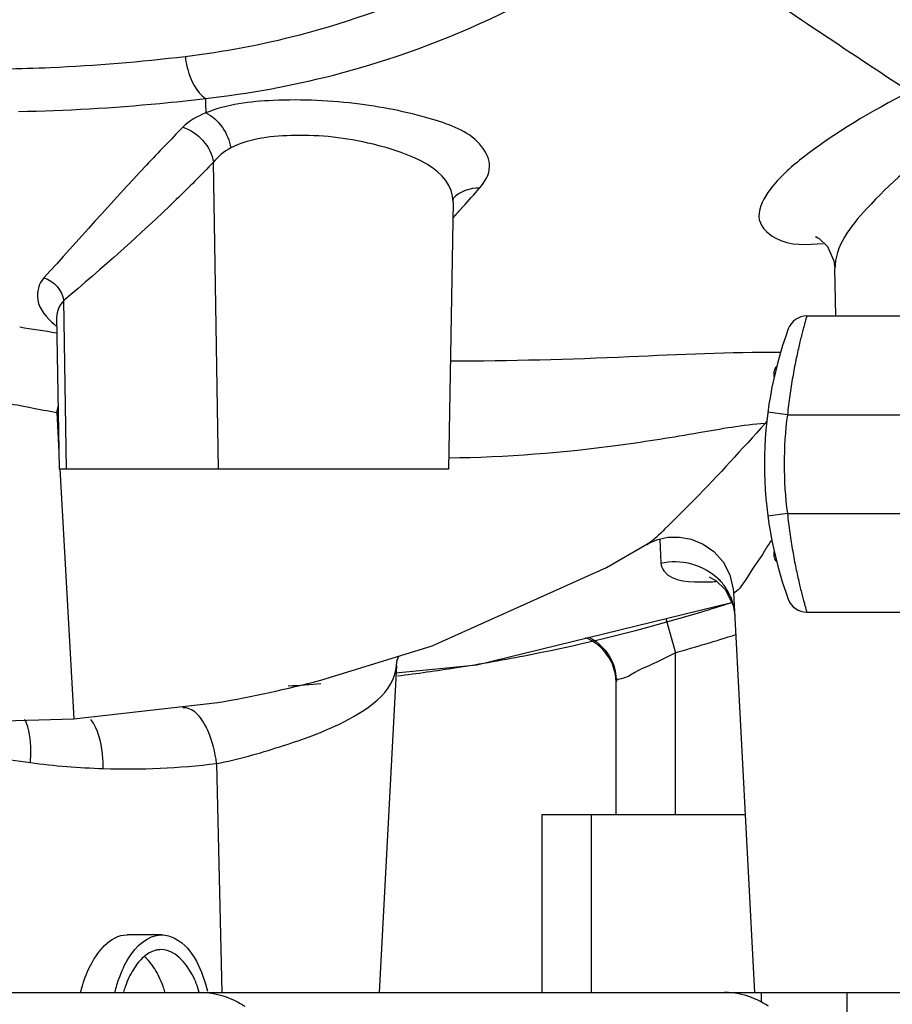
# Model space of a CAD drawing. Header units: millimetres. Extents: x 0 to 11890, y 0 to 8410.
# Tile 40 of 130: x 6508 to 6597, y 1588 to 1688. Entities that reach past the tile are written whole.
import ezdxf

# ---------------------------------------------------------------- set-up
doc = ezdxf.new("R2010")
doc.units = ezdxf.units.MM
doc.header["$LTSCALE"] = 653.95
doc.layers.get('0').update_dxf_attribs({"linetype": 'CONTINUOUS'})
for name, color, linetype in [('304103000010DXF_CONTINUOUS_LINE', 7, 'CONTINUOUS'), ('304103000011DXF_CONTINUOUS_LINE', 7, 'CONTINUOUS'), ('304104000091DXF_CONTINUOUS_LINE', 7, 'CONTINUOUS'), ('304105000085DXF_CONTINUOUS_LINE', 7, 'CONTINUOUS'), ('304107000013DXF_CONTINUOUS_LINE', 7, 'CONTINUOUS'), ('501023000046DXF_CONTINUOUS_LINE', 7, 'CONTINUOUS'), ('501038000002DXF_CONTINUOUS_LINE', 7, 'CONTINUOUS'), ('JISHUZILIAO_DXF_DIMENSION', 7, 'CONTINUOUS'), ('R12-1700-BENDXF_CONTINUOUS_LINE', 7, 'CONTINUOUS')]:
    doc.layers.add(name, color=color, linetype=linetype)
doc.styles.get("Standard").update_dxf_attribs({"font": 'txt', "width": 0.7})
doc.dimstyles.new('DIMSTYLE_5', dxfattribs={"dimtxt": 85, "dimasz": 60, "dimexe": 1, "dimexo": 0, "dimgap": 4.25, "dimtad": 0, "dimtih": 1, "dimtoh": 1, "dimdec": 1, "dimdsep": 46, "dimtxsty": 'Standard', "dimblk": '_FILLED', "dimblk1": '_FILLED', "dimblk2": '_FILLED', "dimcen": 0.09, "dimclrt": 5, "dimazin": 2, "dimtp": 0.5, "dimtm": 0.5, "dimtfac": 1, "dimtdec": 4, "dimtofl": 0, "dimtmove": 0, "dimatfit": 3, "dimldrblk": '_FILLED', "dimfxl": 1, "dimtolj": 1, "dimarcsym": 0})

# ---------------------------------------------------------------- blocks, each defined once
blk = doc.blocks.new('*D8')
at = {"layer": 'JISHUZILIAO_DXF_DIMENSION', "color": 2, "linetype": 'Continuous', "transparency": 16777216}
for start, end in [(291.01931, 360), (190, 259.37553)]:
    blk.add_arc((6523.715, 1804.677), 571.22, start, end, dxfattribs=at)
for points in [[(7101.772, 1744.235), (7094.936, 1804.677), (7081.8, 1745.285)], [(5984.423, 1649.277), (5961.173, 1705.486), (5964.936, 1644.775)]]:
    blk.add_solid(points, dxfattribs=at)
blk = doc.blocks.new('_FILLED')
at = {"color": 0, "linetype": 'ByBlock'}
blk.add_solid([(0, 0), (-1, 0.1667), (-1, -0.1667)], dxfattribs=at)

msp = doc.modelspace()

# ---------------------------------------------------------------- linework, layer by layer
at = {"color": 2, "linetype": 'Continuous'}
msp.add_circle((6523.715, 1804.677), 392, dxfattribs=at)
at = {"layer": '304103000010DXF_CONTINUOUS_LINE', "color": 9, "linetype": 'Continuous'}
for p, q in [((6527.115, 1680.203), (6527.125, 1679.724)), ((6527.125, 1679.724), (6527.151, 1678.744)), ((6528.439, 1642.677), (6527.93, 1673.744)), ((6552.159, 1668.112), (6553.185, 1669.245)), ((6552.165, 1668.099), (6553.19, 1669.23)), ((6513.048, 1642.677), (6512.769, 1659.731)), ((6512.225, 1648.377), (6512.072, 1648.407)), ((6512.072, 1648.407), (6512.294, 1644.414)), ((6512.391, 1642.681), (6513.799, 1617.374)), ((6573.114, 1635.58), (6573.218, 1633.143)), ((6528.253, 1612.855), (6528.796, 1589.677))]:
    msp.add_line(p, q, dxfattribs=at)
at = {"layer": '304103000010DXF_CONTINUOUS_LINE', "color": 7, "linetype": 'Continuous'}
for p, q in [((6552.187, 1669.709), (6551.715, 1642.677)), ((6590.945, 1658.177), (6590.862, 1662.939)), ((6512.056, 1658.042), (6512.325, 1642.677)), ((6551.714, 1642.677), (6512.326, 1642.677)), ((6571.82, 1635.052), (6571.818, 1635.051)), ((6578.811, 1631.385), (6579.783, 1630.434)), ((6580.567, 1630.506), (6580.593, 1630.184)), ((6579.783, 1630.434), (6580.551, 1628.856)), ((6580.593, 1630.184), (6582.715, 1589.677)), ((6580.551, 1628.856), (6580.713, 1627.891)), ((6546.451, 1622.785), (6544.715, 1589.677)), ((6538.792, 1621.283), (6538.808, 1621.287)), ((6513.799, 1617.374), (6528.365, 1619.027)), ((6528.216, 1619.001), (6528.364, 1619.026)), ((6506.715, 1617.177), (6513.799, 1617.374))]:
    msp.add_line(p, q, dxfattribs=at)
for points in [[(6552.187, 1669.709), (6552.2, 1669.873), (6552.249, 1670.091)], [(6589.06, 1666.17), (6588.893, 1666.208), (6589.26, 1666.012), (6590.093, 1665.202), (6590.754, 1663.776), (6590.861, 1662.986)], [(6571.816, 1635.05), (6572.134, 1635.223), (6572.928, 1635.541), (6573.947, 1635.761), (6575.104, 1635.789), (6576.311, 1635.572), (6577.498, 1635.084), (6578.596, 1634.314), (6579.528, 1633.269), (6580.213, 1631.978), (6580.567, 1630.506)], [(6538.808, 1621.287), (6550.073, 1624.778), (6567.716, 1632.716), (6571.82, 1635.052)], [(6578.156, 1631.743), (6578.166, 1631.733), (6578.811, 1631.385)], [(6546.412, 1622.049), (6554.586, 1622.835), (6580.399, 1629.169)], [(6546.452, 1622.811), (6546.534, 1623.331), (6546.713, 1623.737)]]:
    msp.add_lwpolyline(points, dxfattribs=at)
at = {"layer": '304103000010DXF_CONTINUOUS_LINE', "color": 9, "linetype": 'Continuous'}
for centre, radius, start, end in [((6293.611, 1903.172), 349.443, 317.97374, 318.38879), ((6538.219, 1837.904), 183.29, 260.61009, 261.80202), ((6518.082, 1664.408), 9.449, 228.48, 230.42203), ((6610.332, 2180.746), 541.332, 258.96492, 259.54201), ((6392.348, 1678.738), 123.506, 345.7836, 346.06925), ((6602.079, 1631.484), 24.186, 138.58737, 139.15912), ((6583.181, 1644.564), 2.802, 75.09912, 77.61473), ((6443.445, 1724.172), 166.57, 327.38017, 327.8321), ((6574.935, 1627.462), 5.811, 40.3099, 44.60776), ((6577.729, 1649.343), 18.092, 270.2064, 271.33694), ((6577.67, 1651.658), 20.408, 271.35032, 273.13235), ((6574.944, 1627.469), 5.799, 34.37311, 40.31237), ((6575.012, 1627.514), 5.717, 23.95667, 34.38388), ((6524.112, 1804.619), 184.263, 286.7742, 287.7623), ((6524.122, 1804.603), 184.244, 281.19129, 286.77275), ((6524.167, 1804.402), 184.038, 278.86375, 281.18953), ((6524.177, 1804.356), 183.991, 276.98521, 278.86301), ((6506.759, 1744.092), 126.918, 279.80145, 284.61925), ((6524.139, 1804.649), 184.287, 273.53775, 274.5689), ((6529.959, 1771.811), 160.195, 256.85639, 262.62461), ((6519.159, 1687.778), 75.47, 262.56636, 268.19015), ((6519.205, 1687.014), 74.708, 268.13656, 276.95614)]:
    msp.add_arc(centre, radius, start, end, dxfattribs=at)
for points, knots in [([(6525.072, 1684.471), (6528.976, 1684.941), (6543.45, 1687.652), (6557.084, 1694.1), (6566, 1700.121)], [0, 0, 0, 0, 0.267674, 1, 1, 1, 1]), ([(6527.115, 1680.203), (6531.484, 1680.697), (6547.504, 1683.605), (6562.817, 1690.817), (6572.105, 1698.219)], [0, 0, 0, 0, 0.270163, 1, 1, 1, 1]), ([(6598.387, 1680.893), (6596.438, 1682.18), (6587.679, 1687.958), (6579.007, 1693.871), (6572.105, 1698.219)], [0, 0, 0, 0, 0.222607, 1, 1, 1, 1]), ([(6506.762, 1683.207), (6508.325, 1683.235), (6514.442, 1683.423), (6520.549, 1683.926), (6525.072, 1684.471)], [0, 0, 0, 0, 0.255505, 1, 1, 1, 1]), ([(6525.072, 1684.471), (6525.122, 1684.024), (6525.421, 1682.469), (6526.192, 1680.885), (6527.115, 1680.203)], [0, 0, 0, 0, 0.281618, 1, 1, 1, 1]), ([(6598.387, 1680.893), (6594.6, 1678.909), (6589.504, 1676), (6584.486, 1671.579), (6583.146, 1669.242), (6583.161, 1668.261)], [0, 0, 0, 0, 0.633076, 0.854741, 1, 1, 1, 1]), ([(6508.204, 1678.89), (6512.977, 1678.983), (6519.295, 1679.345), (6525.58, 1680.02), (6527.115, 1680.203)], [0, 0, 0, 0, 0.75535, 1, 1, 1, 1]), ([(6554.878, 1671.116), (6555.408, 1671.712), (6556.298, 1673.223), (6554.707, 1676.506), (6549.607, 1678.423), (6542.524, 1679.877), (6534.614, 1680.249), (6529.298, 1679.623), (6527.151, 1678.744)], [0, 0, 0, 0, 0.071283, 0.137772, 0.294708, 0.531634, 0.79254, 1, 1, 1, 1]), ([(6524.834, 1677.295), (6523.592, 1676.026), (6518.796, 1671.042), (6514.235, 1665.842), (6510.765, 1662.051)], [0, 0, 0, 0, 0.256808, 1, 1, 1, 1]), ([(6552.187, 1669.709), (6552.235, 1673.031), (6544.173, 1675.998), (6536.84, 1676.683), (6531.638, 1676.213), (6529.686, 1675.192)], [0, 0, 0, 0, 0.4056, 0.731117, 1, 1, 1, 1]), ([(6601.685, 1675.83), (6598.97, 1673.771), (6594.801, 1670.259), (6590.822, 1665.231), (6590.862, 1662.939)], [0, 0, 0, 0, 0.597842, 1, 1, 1, 1]), ([(6527.93, 1673.744), (6526.693, 1672.473), (6521.842, 1667.588), (6516.673, 1663.028), (6512.769, 1659.731)], [0, 0, 0, 0, 0.257628, 1, 1, 1, 1]), ([(6583.161, 1668.261), (6583.174, 1667.351), (6585.376, 1665.147), (6588.042, 1665.4), (6589.666, 1665.521)], [0, 0, 0, 0, 0.358512, 1, 1, 1, 1]), ([(6510.765, 1662.051), (6510.241, 1661.479), (6509.703, 1659.443), (6511.071, 1657.996), (6511.818, 1657.334)], [0, 0, 0, 0, 0.437366, 1, 1, 1, 1]), ([(6585.354, 1654.471), (6580.244, 1654.538), (6569.101, 1653.915), (6557.954, 1653.599), (6551.914, 1653.594)], [0, 0, 0, 0, 0.458315, 1, 1, 1, 1]), ([(6583.782, 1647.3), (6581.528, 1647.137), (6576.672, 1646.229), (6566.061, 1644.537), (6557.564, 1643.841), (6551.738, 1643.781)], [0, 0, 0, 0, 0.210112, 0.458144, 1, 1, 1, 1]), ([(6583.782, 1647.3), (6581.436, 1644.697), (6578.148, 1641.028), (6574.077, 1637.06), (6572.51, 1635.462), (6571.82, 1635.052)], [0, 0, 0, 0, 0.613623, 0.859585, 1, 1, 1, 1]), ([(6583.741, 1634.38), (6583.142, 1633.444), (6582.136, 1632.072), (6581.235, 1630.505), (6580.721, 1630.156)], [0, 0, 0, 0, 0.641654, 1, 1, 1, 1]), ([(6573.218, 1633.143), (6573.231, 1632.862), (6574.055, 1631.158), (6576.326, 1631.246), (6577.794, 1631.251)], [0, 0, 0, 0, 0.160579, 1, 1, 1, 1]), ([(6580.721, 1630.156), (6580.694, 1630.138), (6580.628, 1630.09), (6580.594, 1630.16), (6580.593, 1630.184)], [0, 0, 0, 0, 0.582682, 1, 1, 1, 1]), ([(6528.253, 1612.855), (6530.42, 1613.254), (6534.688, 1614.523), (6541.059, 1616.677), (6546.306, 1620.031), (6546.451, 1622.785)], [0, 0, 0, 0, 0.309706, 0.612361, 1, 1, 1, 1]), ([(6526.604, 1617.488), (6526.475, 1617.656), (6526.031, 1618.17), (6525.321, 1618.552), (6524.846, 1618.497)], [0, 0, 0, 0, 0.306967, 1, 1, 1, 1]), ([(6509.395, 1612.942), (6509.429, 1613.356), (6509.476, 1614.823), (6509.289, 1616.344), (6508.848, 1617.305)], [0, 0, 0, 0, 0.28222, 1, 1, 1, 1]), ([(6516.776, 1612.345), (6516.777, 1612.845), (6516.677, 1614.543), (6516.266, 1616.341), (6515.511, 1617.295)], [0, 0, 0, 0, 0.291373, 1, 1, 1, 1]), ([(6526.903, 1617.059), (6526.855, 1617.134), (6526.76, 1617.28), (6526.657, 1617.421), (6526.604, 1617.488)], [0, 0, 0, 0, 0.510826, 1, 1, 1, 1]), ([(6528.253, 1612.855), (6528.114, 1613.997), (6527.758, 1615.464), (6527.077, 1616.78), (6526.903, 1617.059)], [0, 0, 0, 0, 0.777729, 1, 1, 1, 1])]:
    msp.add_open_spline(points, degree=3, knots=knots, dxfattribs=at)
for points in [[(6527.151, 1678.744), (6526.306, 1678.405), (6525.471, 1677.946), (6524.834, 1677.295)], [(6527.151, 1678.744), (6528.479, 1678.149), (6529.461, 1676.629), (6529.686, 1675.192)], [(6524.834, 1677.295), (6526.341, 1676.856), (6527.72, 1675.3), (6527.93, 1673.744)], [(6529.686, 1675.192), (6529.014, 1674.84), (6528.379, 1674.356), (6527.93, 1673.744)], [(6554.878, 1671.116), (6553.919, 1671.172), (6552.837, 1670.787), (6552.192, 1670.075)], [(6510.765, 1662.051), (6511.751, 1661.783), (6512.653, 1660.747), (6512.769, 1659.731)], [(6512.769, 1659.731), (6512.342, 1659.294), (6512.048, 1658.653), (6512.056, 1658.042)], [(6573.218, 1633.143), (6575.179, 1633.641), (6577.651, 1632.982), (6579.072, 1631.542)], [(6580.237, 1629.836), (6580.507, 1629.226), (6580.672, 1628.557), (6580.713, 1627.891)]]:
    msp.add_open_spline(points, degree=3, dxfattribs=at)
at = {"layer": '304103000011DXF_CONTINUOUS_LINE', "color": 9, "linetype": 'Continuous'}
for p in [(6573.74, 1627.535), (6574.715, 1607.677)]:
    msp.add_line(p, (6574.715, 1624.079), dxfattribs=at)
at = {"layer": '304103000011DXF_CONTINUOUS_LINE', "color": 7, "linetype": 'Continuous'}
msp.add_line((6568.715, 1607.677), (6568.715, 1621.176), dxfattribs=at)
msp.add_arc((6563.715, 1620.966), 5, 2.38011, 67.84256, dxfattribs=at)
at = {"layer": '304103000011DXF_CONTINUOUS_LINE', "color": 9, "linetype": 'Continuous'}
msp.add_arc((6523.715, 1804.677), 187.661, 285.7694, 287.71571, dxfattribs=at)
msp.add_open_spline([(6565.954, 1625.647), (6566.941, 1625.153), (6567.796, 1624.27), (6568.257, 1623.267)], degree=3, dxfattribs=at)
msp.add_open_spline([(6574.715, 1624.079), (6573.992, 1623.706), (6572.667, 1622.997), (6570.678, 1622.212), (6569.709, 1621.457), (6568.716, 1621.365), (6568.715, 1621.176)], degree=3, knots=[0, 0, 0, 0, 0.366246, 0.688157, 0.915044, 1, 1, 1, 1], dxfattribs=at)
at = {"layer": '304103000011DXF_CONTINUOUS_LINE', "color": 7, "linetype": 'Continuous'}
msp.add_open_spline([(6568.257, 1623.267), (6568.556, 1622.619), (6568.715, 1621.89), (6568.715, 1621.176)], degree=3, dxfattribs=at)
at = {"layer": '304104000091DXF_CONTINUOUS_LINE', "color": 7, "linetype": 'Continuous'}
for p, q in [((6561.215, 1607.677), (6581.772, 1607.677)), ((6561.215, 1589.677), (6561.215, 1607.677))]:
    msp.add_line(p, q, dxfattribs=at)
at = {"layer": '304104000091DXF_CONTINUOUS_LINE', "color": 9, "linetype": 'Continuous'}
msp.add_line((6566.215, 1589.677), (6566.215, 1607.677), dxfattribs=at)
at = {"layer": '304105000085DXF_CONTINUOUS_LINE', "color": 7, "linetype": 'Continuous'}
for p, q in [((6448.88, 1589.677), (6526.615, 1589.677)), ((6527.029, 1589.677), (6608.715, 1589.677))]:
    msp.add_line(p, q, dxfattribs=at)
at = {"layer": '304105000085DXF_CONTINUOUS_LINE', "color": 9, "linetype": 'Continuous'}
for p, q in [((6583.414, 1588.658), (6583.414, 1589.677)), ((6592.077, 1589.677), (6592.077, 1584.677))]:
    msp.add_line(p, q, dxfattribs=at)
at = {"layer": '304105000085DXF_CONTINUOUS_LINE', "color": 7, "linetype": 'Continuous'}
for points, knots in [([(6526.615, 1589.677), (6527.782, 1589.677), (6529.385, 1589.284), (6530.754, 1588.498), (6531.098, 1588.272)], [0, 0, 0, 0, 0.739402, 1, 1, 1, 1]), ([(6584.131, 1588.272), (6583.787, 1588.498), (6582.418, 1589.284), (6580.815, 1589.677), (6579.648, 1589.677)], [0, 0, 0, 0, 0.260598, 1, 1, 1, 1])]:
    msp.add_open_spline(points, degree=3, knots=knots, dxfattribs=at)
at = {"layer": '304107000013DXF_CONTINUOUS_LINE', "color": 7, "linetype": 'Continuous'}
for p, q in [((6588.008, 1658.177), (6598.715, 1658.177)), ((6588.008, 1628.177), (6598.715, 1628.177))]:
    msp.add_line(p, q, dxfattribs=at)
at = {"layer": '304107000013DXF_CONTINUOUS_LINE', "color": 9, "linetype": 'Continuous'}
for p, q in [((6586.046, 1648.177), (6584.063, 1648.44)), ((6586.046, 1648.177), (6598.715, 1648.177)), ((6586.046, 1638.177), (6584.063, 1637.914)), ((6586.046, 1638.177), (6598.715, 1638.177))]:
    msp.add_line(p, q, dxfattribs=at)
at = {"layer": '304107000013DXF_CONTINUOUS_LINE', "color": 7, "linetype": 'Continuous'}
for centre, radius, start, end in [((6588.008, 1656.177), 2, 89.99998, 159.99477), ((6623.715, 1643.177), 40, 159.99481, 200.00519), ((6588.008, 1630.177), 2, 200.00519, 270)]:
    msp.add_arc(centre, radius, start, end, dxfattribs=at)
at = {"layer": '304107000013DXF_CONTINUOUS_LINE', "color": 9, "linetype": 'Continuous'}
msp.add_arc((6623.715, 1643.177), 38, 172.4395, 187.56084, dxfattribs=at)
for points, knots in [([(6588.008, 1658.177), (6587.993, 1658.171), (6587.999, 1658.119), (6587.971, 1658.062), (6587.939, 1657.928), (6587.873, 1657.711), (6587.782, 1657.376), (6587.667, 1656.956), (6587.477, 1656.233), (6587.211, 1655.149), (6586.885, 1653.659), (6586.563, 1651.958), (6586.273, 1650.109), (6586.115, 1648.83), (6586.046, 1648.177)], [0, 0, 0, 0, 0.004998, 0.01123, 0.019921, 0.044555, 0.078558, 0.121486, 0.17281, 0.298235, 0.44963, 0.621294, 0.807012, 1, 1, 1, 1]), ([(6586.046, 1638.177), (6586.115, 1637.525), (6586.273, 1636.246), (6586.563, 1634.396), (6586.885, 1632.696), (6587.211, 1631.205), (6587.477, 1630.121), (6587.667, 1629.398), (6587.782, 1628.978), (6587.873, 1628.644), (6587.939, 1628.427), (6587.971, 1628.293), (6587.999, 1628.236), (6587.993, 1628.184), (6588.008, 1628.177)], [0, 0, 0, 0, 0.192988, 0.378707, 0.550371, 0.701765, 0.82719, 0.878514, 0.921442, 0.955445, 0.980079, 0.98877, 0.995002, 1, 1, 1, 1])]:
    msp.add_open_spline(points, degree=3, knots=knots, dxfattribs=at)
at = {"layer": '501023000046DXF_CONTINUOUS_LINE', "color": 7, "linetype": 'Continuous'}
for p, q in [((6584.715, 1652.062), (6584.715, 1652.577)), ((6584.715, 1633.777), (6584.715, 1634.292))]:
    msp.add_line(p, q, dxfattribs=at)
for centre, start, end in [((6585.315, 1652.577), 127.52973, 180), ((6585.315, 1633.777), 180, 232.47545)]:
    msp.add_arc(centre, 0.6, start, end, dxfattribs=at)
at = {"layer": '501038000002DXF_CONTINUOUS_LINE', "color": 7, "linetype": 'Continuous'}
msp.add_arc((6502.315, 1694.677), 7.6, 270, 90, dxfattribs=at)
at = {"layer": 'R12-1700-BENDXF_CONTINUOUS_LINE', "color": 7, "linetype": 'Continuous'}
msp.add_line((6522.656, 1595.5), (6519.192, 1595.5), dxfattribs=at)
for centre, radius, start, end in [((6530.466, 1586.142), 12.179, 160.40246, 162.96249), ((6511.467, 1586.167), 12.09, 17.05443, 19.94154)]:
    msp.add_arc(centre, radius, start, end, dxfattribs=at)
for points, knots in [([(6514.503, 1589.719), (6514.707, 1590.533), (6515.429, 1592.87), (6517.475, 1595.5), (6519.192, 1595.5)], [0, 0, 0, 0, 0.328317, 1, 1, 1, 1]), ([(6522.656, 1595.5), (6523.148, 1595.5), (6525.72, 1594.669), (6526.813, 1591.802), (6527.328, 1589.789)], [0, 0, 0, 0, 0.191397, 1, 1, 1, 1]), ([(6522.03, 1593.912), (6521.823, 1593.854), (6521.405, 1593.674), (6521.039, 1593.408), (6520.862, 1593.254)], [0, 0, 0, 0, 0.478549, 1, 1, 1, 1]), ([(6522.656, 1594), (6522.551, 1594), (6522.34, 1593.985), (6522.132, 1593.941), (6522.03, 1593.912)], [0, 0, 0, 0, 0.49644, 1, 1, 1, 1]), ([(6526.502, 1589.675), (6526.314, 1590.292), (6525.662, 1592.089), (6523.997, 1594), (6522.656, 1594)], [0, 0, 0, 0, 0.324677, 1, 1, 1, 1]), ([(6520.862, 1593.254), (6520.666, 1593.083), (6520.289, 1592.686), (6519.975, 1592.238), (6519.824, 1591.994)], [0, 0, 0, 0, 0.475288, 1, 1, 1, 1]), ([(6521.993, 1592.044), (6521.84, 1592.288), (6521.52, 1592.736), (6521.134, 1593.131), (6520.934, 1593.298)], [0, 0, 0, 0, 0.525225, 1, 1, 1, 1]), ([(6519.824, 1591.994), (6519.66, 1591.728), (6519.353, 1591.151), (6519.107, 1590.546), (6518.993, 1590.226)], [0, 0, 0, 0, 0.480371, 1, 1, 1, 1]), ([(6522.833, 1590.29), (6522.718, 1590.607), (6522.469, 1591.208), (6522.159, 1591.78), (6521.993, 1592.044)], [0, 0, 0, 0, 0.519659, 1, 1, 1, 1]), ([(6517.967, 1589.719), (6518.026, 1589.956), (6518.154, 1590.419), (6518.303, 1590.875), (6518.382, 1591.097)], [0, 0, 0, 0, 0.507868, 1, 1, 1, 1])]:
    msp.add_open_spline(points, degree=3, knots=knots, dxfattribs=at)
for points in [[(6519.352, 1593.16), (6520.061, 1594.308), (6521.307, 1595.5), (6522.656, 1595.5)], [(6518.382, 1591.097), (6518.637, 1591.813), (6518.953, 1592.514), (6519.352, 1593.16)]]:
    msp.add_open_spline(points, degree=3, dxfattribs=at)

# ---------------------------------------------------------------- dimensions: what is measured, and where the dimension line sits
at = {"layer": 'JISHUZILIAO_DXF_DIMENSION', "color": 2, "linetype": 'Continuous'}
dim = msp.add_angular_dim_2l(base=(6573.501, 1235.631), line1=((5966.799, 1706.478), (5961.173, 1705.486)), line2=((7089.224, 1804.677), (7094.936, 1804.677)), dimstyle='DIMSTYLE_5', dxfattribs=at)
dim.commit()
dim.dimension.update_dxf_attribs({"geometry": '*D8', "text_midpoint": (6460.899, 1193.131), "dimtype": 162})

doc.saveas('drawing.dxf')
